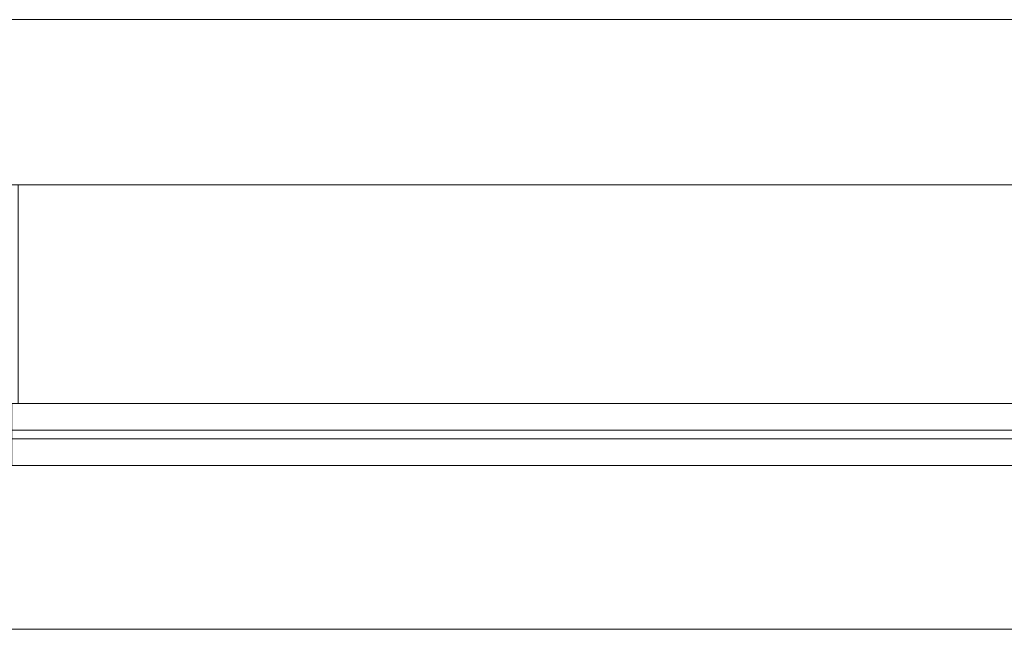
# Model space of a CAD drawing. Header units: metres. Extents: x -79 to 740, y -195 to 69.
# Tile 96 of 200: x 6.735 to 7.847, y 24.622 to 25.31. Entities that reach past the tile are written whole.
import ezdxf

# ---------------------------------------------------------------- set-up
doc = ezdxf.new("R2010")
doc.units = ezdxf.units.M
doc.header["$MEASUREMENT"] = 0
doc.layers.add('70 Entwässerung_Regenwasser', color=7, linetype='Continuous')
doc.layers.add('Neubau_10 Wand außen', color=7, linetype='Continuous')

# ---------------------------------------------------------------- blocks, each defined once
blk = doc.blocks.new('1-Flügelfenster 27_6')
at = {"layer": 'Neubau_10 Wand außen', "color": 7, "linetype": 'Continuous', "lineweight": 13}
for p, q in [((-1.505, 0.185), (-1.49, 0.185)), ((-1.49, 0), (-1.49, 0.185)), ((1.505, 0.185), (1.49, 0.185)), ((1.49, 0), (1.49, 0.185)), ((-1.505, 0), (-1.425, 0)), ((-1.505, -0.07), (-1.505, 0)), ((-1.505, -0.07), (-1.505, 0)), ((-1.425, 0), (1.425, 0)), ((-1.425, 0), (-1.425, -0.07)), ((1.425, -0.07), (1.425, 0)), ((1.425, 0), (1.505, 0)), ((1.505, -0.07), (1.505, 0)), ((1.505, -0.07), (1.505, 0)), ((-1.425, -0.03), (1.425, -0.03)), ((1.425, -0.04), (-1.425, -0.04)), ((-1.425, -0.07), (-1.505, -0.07)), ((1.425, -0.07), (-1.425, -0.07)), ((-1.418, -0.07), (-1.418, -0.317)), ((1.418, -0.07), (1.418, -0.317)), ((1.505, -0.07), (1.425, -0.07)), ((-1.505, -0.317), (-1.418, -0.317)), ((1.505, -0.317), (1.418, -0.317))]:
    blk.add_line(p, q, dxfattribs=at)
at = {"layer": 'Neubau_10 Wand außen', "color": 7, "linetype": 'Continuous', "lineweight": 9}
for p, q in [((-1.49, 0.185), (1.49, 0.185)), ((-1.418, -0.317), (1.418, -0.317))]:
    blk.add_line(p, q, dxfattribs=at)

msp = doc.modelspace()

# ---------------------------------------------------------------- linework, layer by layer
at = {"layer": '70 Entwässerung_Regenwasser', "color": 140, "linetype": 'Continuous', "lineweight": 18, "true_color": 0x00a8ff}
msp.add_line((5.9393, 25.3105), (18.6183, 25.3105), dxfattribs=at)

# ---------------------------------------------------------------- block references
at = {"layer": 'Neubau_10 Wand außen', "color": 7, "linetype": 'Continuous', "lineweight": 13, "rotation": 180}
msp.add_blockref('1-Flügelfenster 27_6', (8.1507, 24.8069), dxfattribs=at)

doc.saveas('drawing.dxf')
